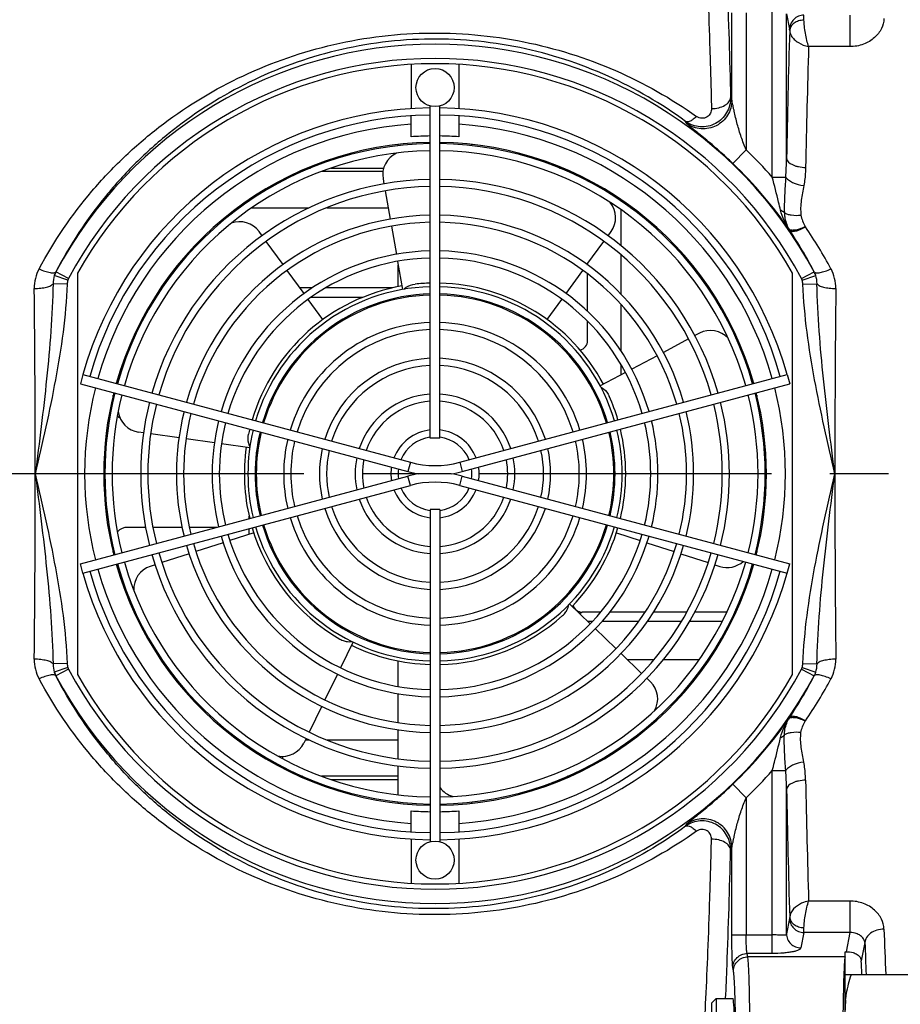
# Model space of a CAD drawing. Header units: millimetres. Extents: x 0 to 1189, y 0 to 841.
# Tile 52 of 68: x 623 to 697, y 676 to 759. Entities that reach past the tile are written whole.
import ezdxf

# ---------------------------------------------------------------- set-up
doc = ezdxf.new("R2010")
doc.units = ezdxf.units.MM
doc.header["$LTSCALE"] = 65.395
doc.linetypes.add('CENTER', pattern=[0.6, 0.375, -0.075, 0.075, -0.075])
doc.layers.get('0').update_dxf_attribs({"linetype": 'CONTINUOUS'})
doc.layers.add('3_ALL_AXES', color=7, linetype='CONTINUOUS')

msp = doc.modelspace()

# ---------------------------------------------------------------- linework, layer by layer
at = {"color": 9, "linetype": 'Continuous'}
for p, q in [((686.569, 745.323), (686.569, 760.666)), ((683.179, 751.765), (683.179, 759.091)), ((684.378, 759.091), (684.378, 747.611)), ((687.768, 746.897), (687.768, 759.018)), ((687.768, 759.018), (688.025, 757.721)), ((693.077, 758.902), (693.077, 756.265)), ((693.077, 756.265), (689.622, 756.265)), ((684.378, 747.611), (683.271, 746.458)), ((686.569, 745.323), (687.702, 745.323)), ((688.033, 740.858), (688.025, 740.855)), ((627.471, 736.688), (626.33, 737.056)), ((626.468, 737.383), (626.461, 737.385)), ((627.526, 736.819), (626.468, 737.383)), ((689.021, 736.819), (690.079, 737.383)), ((689.076, 736.688), (690.218, 737.056)), ((690.079, 737.383), (690.086, 737.385)), ((627.409, 736.335), (626.225, 736.38)), ((689.139, 736.335), (690.322, 736.38)), ((634.867, 735.233), (634.748, 735.233)), ((652.206, 735.233), (647.869, 735.233)), ((631.321, 726.784), (631.321, 727.24)), ((685.226, 727.24), (685.226, 726.784)), ((656.203, 721.401), (655.996, 720.629)), ((660.344, 721.401), (660.551, 720.629)), ((656.203, 719.464), (655.996, 720.236)), ((660.344, 719.464), (660.551, 720.236)), ((631.321, 713.625), (631.321, 714.081)), ((685.226, 714.081), (685.226, 713.625)), ((671.446, 708.033), (671.114, 708.033)), ((675.334, 708.033), (672.259, 708.033)), ((678.929, 708.033), (676.079, 708.033)), ((682.363, 708.033), (679.625, 708.033)), ((683.15, 708.033), (683.038, 708.033)), ((627.409, 704.53), (626.225, 704.485)), ((689.139, 704.53), (690.322, 704.485)), ((627.471, 704.177), (626.33, 703.809)), ((627.526, 704.046), (626.468, 703.482)), ((689.021, 704.046), (690.079, 703.482)), ((689.076, 704.177), (690.218, 703.809)), ((626.468, 703.482), (626.461, 703.481)), ((690.079, 703.482), (690.086, 703.481)), ((688.025, 700.01), (688.033, 700.008)), ((686.569, 695.542), (687.702, 695.542)), ((686.569, 680.199), (686.569, 695.542)), ((684.378, 693.254), (683.271, 694.407)), ((687.768, 681.847), (687.768, 693.968)), ((684.378, 693.254), (684.378, 681.774)), ((683.179, 681.774), (683.179, 689.1)), ((693.077, 684.6), (689.622, 684.6)), ((693.077, 684.6), (693.077, 681.963)), ((688.025, 683.145), (687.768, 681.847)), ((683.179, 681.774), (686.569, 681.774)), ((689.224, 681.963), (688.967, 680.665)), ((693.077, 681.963), (689.224, 681.963)), ((693.077, 681.963), (692.758, 680.351)), ((694.343, 681.115), (694.038, 679.574)), ((686.569, 680.199), (684.459, 680.199)), ((684.515, 679.917), (684.459, 680.199)), ((692.674, 679.917), (684.515, 679.917)), ((683.316, 678.735), (683.26, 679.017))]:
    msp.add_line(p, q, dxfattribs=at)
at = {"color": 7, "linetype": 'Continuous'}
for p, q in [((656.274, 754.774), (656.274, 751.06)), ((660.274, 754.774), (660.274, 751.06)), ((656.274, 748.704), (656.274, 750.458)), ((660.274, 750.458), (660.274, 748.704)), ((655.188, 747.956), (655.188, 748.058)), ((661.359, 747.956), (661.359, 748.058)), ((647.15, 745.797), (646.898, 745.797)), ((647.546, 746.078), (647.828, 746.078)), ((653.902, 745.797), (648.758, 745.797)), ((649.522, 746.078), (653.963, 746.078)), ((668.719, 746.078), (669.001, 746.078)), ((669.649, 745.797), (669.397, 745.797)), ((653.911, 745.171), (653.985, 744.754)), ((671.074, 744.992), (671.074, 745.108)), ((654.089, 744.163), (654.506, 741.799)), ((673.874, 743.443), (673.874, 743.311)), ((641.701, 742.749), (641.87, 742.749)), ((642.907, 742.749), (647.696, 742.749)), ((649.184, 742.749), (654.339, 742.749)), ((673.874, 742.581), (673.874, 739.575)), ((674.677, 742.749), (674.846, 742.749)), ((654.61, 741.208), (655.027, 738.842)), ((643.759, 740.41), (643.508, 740.755)), ((672.788, 740.41), (673.039, 740.755)), ((645.524, 737.981), (644.112, 739.925)), ((671.023, 737.981), (672.436, 739.925)), ((673.874, 738.79), (673.874, 735.505)), ((655.132, 738.249), (655.549, 735.885)), ((655.188, 736.127), (655.188, 737.933)), ((671.074, 737.943), (671.074, 738.05)), ((628.274, 737.266), (628.274, 703.599)), ((647.282, 735.561), (645.877, 737.495)), ((669.265, 735.561), (670.67, 737.495)), ((671.074, 734.065), (671.074, 737.199)), ((688.274, 703.599), (688.274, 737.266)), ((635.395, 736.033), (635.267, 736.033)), ((647.976, 736.033), (646.94, 736.033)), ((654.736, 736.033), (649.103, 736.033)), ((648.869, 733.377), (647.64, 735.068)), ((667.678, 733.377), (668.907, 735.068)), ((673.874, 734.63), (673.874, 730.731)), ((633.715, 733.233), (633.604, 733.233)), ((671.074, 731.611), (671.074, 733.23)), ((679.546, 731.743), (677.431, 730.619)), ((680.454, 732.226), (680.075, 732.025)), ((676.901, 730.337), (674.779, 729.209)), ((673.874, 729.603), (673.874, 728.727)), ((628.723, 728.765), (628.516, 727.992)), ((628.723, 728.765), (656.203, 721.401)), ((660.344, 721.401), (687.824, 728.765)), ((674.246, 728.925), (672.132, 727.801)), ((687.824, 728.765), (688.031, 727.992)), ((628.516, 727.992), (655.996, 720.629)), ((660.551, 720.629), (688.031, 727.992)), ((631.274, 726.586), (631.274, 727.03)), ((631.322, 726.787), (631.322, 727.24)), ((685.225, 727.24), (685.225, 726.787)), ((685.274, 727.03), (685.274, 726.586)), ((633.824, 723.869), (633.398, 723.929)), ((636.793, 723.451), (634.418, 723.785)), ((639.762, 723.034), (637.387, 723.368)), ((642.728, 722.617), (640.354, 722.951)), ((628.516, 712.873), (655.996, 720.236)), ((659.62, 720.433), (656.927, 720.433)), ((660.551, 720.236), (688.031, 712.873)), ((628.723, 712.1), (656.203, 719.464)), ((660.344, 719.464), (687.824, 712.1)), ((642.674, 716.667), (642.674, 716.882)), ((633.992, 715.944), (632.482, 715.944)), ((637.053, 715.944), (634.604, 715.944)), ((639.975, 715.944), (637.666, 715.944)), ((643.057, 715.488), (641.065, 714.841)), ((642.674, 715.364), (642.674, 715.838)), ((673.491, 715.488), (675.482, 714.841)), ((640.489, 714.654), (638.212, 713.914)), ((676.058, 714.654), (678.335, 713.914)), ((631.274, 713.835), (631.274, 714.279)), ((631.322, 713.625), (631.322, 714.078)), ((637.642, 713.729), (635.362, 712.988)), ((678.905, 713.729), (681.185, 712.988)), ((685.225, 714.078), (685.225, 713.625)), ((685.274, 714.279), (685.274, 713.835)), ((628.723, 712.1), (628.516, 712.873)), ((634.791, 712.803), (634.383, 712.67)), ((681.756, 712.803), (682.165, 712.67)), ((687.824, 712.1), (688.031, 712.873)), ((669.562, 709.531), (671.288, 707.865)), ((672.156, 708.833), (670.615, 708.833)), ((675.888, 708.833), (672.93, 708.833)), ((679.396, 708.833), (676.602, 708.833)), ((682.759, 708.833), (680.071, 708.833)), ((683.53, 708.833), (683.42, 708.833)), ((671.721, 707.447), (673.446, 705.781)), ((651.395, 706.329), (650.34, 704.167)), ((673.877, 705.364), (675.604, 703.697)), ((655.188, 702.607), (655.188, 704.734)), ((676.631, 704.833), (674.428, 704.833)), ((680.423, 704.833), (677.416, 704.833)), ((681.281, 704.833), (681.152, 704.833)), ((650.079, 703.631), (649.028, 701.477)), ((676.035, 703.28), (676.344, 702.982)), ((655.188, 699.569), (655.188, 701.998)), ((648.765, 700.938), (647.71, 698.774)), ((655.188, 696.539), (655.188, 698.962)), ((641.701, 698.116), (641.87, 698.116)), ((647.447, 698.235), (647.261, 697.854)), ((647.389, 698.116), (647.696, 698.116)), ((649.184, 698.116), (655.188, 698.116)), ((674.677, 698.116), (674.846, 698.116)), ((642.674, 697.422), (642.674, 697.554)), ((645.474, 696.733), (645.474, 696.549)), ((645.474, 695.874), (645.474, 695.757)), ((655.188, 693.513), (655.188, 695.933)), ((647.15, 695.068), (646.898, 695.068)), ((647.546, 694.787), (647.828, 694.787)), ((655.188, 695.068), (648.758, 695.068)), ((649.522, 694.787), (655.188, 694.787)), ((668.719, 694.787), (669.001, 694.787)), ((669.649, 695.068), (669.397, 695.068)), ((655.188, 692.807), (655.188, 692.909)), ((656.274, 690.407), (656.274, 692.162)), ((660.274, 692.162), (660.274, 690.407)), ((661.359, 692.807), (661.359, 692.909)), ((656.274, 689.806), (656.274, 686.091)), ((660.274, 689.806), (660.274, 686.091)), ((692.674, 680.351), (692.758, 680.351)), ((692.674, 664.549), (692.674, 680.351)), ((692.674, 678.433), (702.674, 678.433)), ((681.874, 676.433), (681.474, 676.033)), ((681.874, 676.433), (683.276, 676.433)), ((681.874, 676.433), (681.874, 668.433)), ((681.474, 676.033), (681.474, 668.833))]:
    msp.add_line(p, q, dxfattribs=at)
at = {"color": 9, "linetype": 'Continuous'}
for centre, radius, start, end in [((1516.092, 731.857), 828.461, 178.218089, 178.959758), ((658.274, 720.433), 36.04, 28.05495, 151.94505), ((1477.913, 731.352), 788.684, 178.189861, 178.925968), ((658.274, 720.433), 34.841, 28.05495, 151.94505), ((605.857, 712.104), 86.901, 27.1548, 27.31137), ((604.292, 713.787), 83.286, 25.63365, 25.76599), ((658.274, 720.433), 29.4, 93.90068, 164.22005), ((658.274, 720.433), 29.4, 15.77994, 86.09932), ((658.274, 720.433), 37.685, 41.33706, 46.15449), ((663.949, 747.1), 23.82, 355.72127, 359.51182), ((658.274, 720.433), 36.086, 34.46718, 46.15449), ((689.682, 741.983), 1.996, 209.3599, 214.3058), ((689.703, 741.875), 1.964, 206.32319, 211.29388), ((657.574, 720.512), 36.629, 27.42728, 33.74077), ((689.666, 741.365), 0.381, 209.49017, 214.55064), ((658.932, 720.202), 36.934, 28.15081, 34.55101), ((628.059, 736.016), 3.413, 151.83694, 180.62408), ((688.489, 736.016), 3.413, 359.37591, 28.16306), ((628.527, 736.369), 2.303, 162.63922, 179.73259), ((628.227, 736.486), 1.982, 153.02875, 163.2725), ((628.237, 736.441), 2.004, 151.9655, 162.12538), ((628.233, 736.442), 0.801, 151.95496, 162.12219), ((688.314, 736.442), 0.801, 17.8778, 28.04504), ((688.31, 736.441), 2.004, 17.87462, 28.0345), ((688.32, 736.486), 1.982, 16.72748, 26.97126), ((688.02, 736.369), 2.303, 0.26746, 17.36072), ((-804.517, 720.648), 1429.245, 359.991196, 0.614611), ((628.728, 736.284), 1.321, 162.17464, 177.79029), ((687.819, 736.284), 1.321, 2.20973, 17.82534), ((2121.027, 720.648), 1429.208, 179.385385, 180.008488), ((658.274, 720.433), 15, 91.52766, 163.47091), ((658.274, 720.433), 15, 16.52958, 88.47244), ((658.274, 720.433), 29.4, 165.78052, 194.21948), ((658.274, 720.433), 29.4, 345.78052, 14.21948), ((658.274, 720.433), 15, 166.52871, 193.47255), ((658.274, 720.433), 15, 346.52782, 13.47021), ((-804.479, 720.217), 1429.208, 359.385385, 0.008488), ((2121.064, 720.217), 1429.246, 179.991196, 180.614611), ((658.274, 720.433), 15, 196.52753, 268.47187), ((658.274, 720.433), 15, 271.52805, 343.4723), ((658.274, 720.433), 29.4, 195.77994, 266.09932), ((658.274, 720.433), 29.4, 273.90068, 344.22005), ((628.059, 704.849), 3.413, 179.37591, 208.16306), ((628.527, 704.496), 2.303, 180.26746, 197.36072), ((628.728, 704.581), 1.321, 182.20973, 197.82534), ((687.819, 704.581), 1.321, 342.17464, 357.79029), ((688.02, 704.496), 2.303, 342.63922, 359.73259), ((688.489, 704.849), 3.413, 331.83694, 0.62408), ((628.237, 704.424), 2.004, 197.87462, 208.0345), ((628.227, 704.379), 1.982, 196.72748, 206.97126), ((628.233, 704.423), 0.801, 197.8778, 208.04504), ((658.274, 720.433), 34.841, 208.05495, 331.94505), ((688.314, 704.423), 0.801, 331.95496, 342.12219), ((688.31, 704.424), 2.004, 331.9655, 342.12538), ((688.32, 704.379), 1.982, 333.02875, 343.2725), ((658.274, 720.433), 36.04, 208.05495, 331.94505), ((657.574, 720.353), 36.629, 326.25923, 332.57272), ((658.932, 720.663), 36.934, 325.44899, 331.84919), ((658.274, 720.433), 36.086, 313.84551, 325.53282), ((689.704, 698.99), 1.965, 148.7083, 153.67471), ((689.682, 698.882), 1.996, 145.69426, 150.63997), ((689.666, 699.5), 0.381, 145.44969, 150.50989), ((658.274, 720.433), 37.685, 313.84551, 318.66294), ((663.949, 693.765), 23.82, 0.48818, 4.27873), ((1477.907, 709.513), 788.678, 181.07403, 181.810142), ((1516.084, 709.008), 828.452, 181.040239, 181.781915), ((604.293, 727.078), 83.285, 334.23401, 334.36634), ((605.861, 728.759), 86.896, 332.68863, 332.84521), ((1131.9, 697.764), 436.234, 182.03854, 182.54052), ((1189.31, 698.328), 495.267, 181.99171, 182.30273)]:
    msp.add_arc(centre, radius, start, end, dxfattribs=at)
at = {"color": 7, "linetype": 'Continuous'}
for centre, radius, start, end in [((658.274, 720.433), 34.4, 29.29722, 150.70278), ((658.274, 720.433), 30.7, 90.74678, 164.25349), ((658.274, 720.433), 30.7, 15.74651, 89.25322), ((658.274, 720.433), 30.1, 90.76167, 164.23842), ((658.274, 720.433), 30.1, 15.76158, 89.23833), ((658.274, 720.433), 28.342, 90.80869, 94.04658), ((658.274, 720.433), 28.342, 85.95342, 89.19131), ((658.274, 720.433), 27.8, 90.83051, 164.17537), ((658.274, 720.433), 27.8, 15.82462, 89.16949), ((655.881, 745.519), 2, 114.75238, 190), ((671.421, 741.931), 2, 324, 38.95286), ((641.89, 739.58), 2, 36, 110.96835), ((658.274, 720.433), 16, 100.00012, 163.56687), ((658.274, 720.433), 16, 91.43304, 96), ((658.274, 720.433), 16, 28.00012, 88.56686), ((681.393, 730.46), 2, 42.2514, 118), ((670.274, 731.611), 0.8, 281.29238, 360), ((658.274, 720.433), 27.8, 165.82472, 194.17528), ((658.274, 720.433), 16, 16.433, 24), ((658.274, 720.433), 27.8, 345.82472, 14.17528), ((633.676, 725.909), 2, 187.04578, 262), ((658.274, 720.433), 16, 166.43308, 168), ((658.274, 720.433), 16, 346.43262, 13.56686), ((658.274, 720.433), 16, 172.00012, 193.56727), ((658.274, 729.129), 8, 255, 285), ((658.274, 729.129), 8.8, 255, 261.19618), ((658.274, 711.736), 8.8, 98.80382, 105), ((658.274, 729.129), 8.8, 278.80382, 285), ((658.274, 711.736), 8.8, 75, 81.19618), ((658.274, 711.736), 8, 75, 105), ((658.274, 720.433), 16, 196.43287, 240), ((658.274, 720.433), 16, 316.00012, 343.56737), ((658.274, 720.433), 27.8, 195.82462, 269.16949), ((658.274, 720.433), 27.8, 270.83051, 344.17537), ((682.783, 714.572), 2, 252, 312.22823), ((658.274, 720.433), 30.7, 195.74651, 269.25322), ((658.274, 720.433), 30.1, 195.76158, 269.23833), ((635.001, 710.768), 2, 108, 183.29938), ((658.274, 720.433), 30.1, 270.76167, 344.23842), ((658.274, 720.433), 30.7, 270.74678, 344.25349), ((670.615, 709.633), 0.8, 197.08788, 270), ((658.274, 720.433), 16, 271.43276, 312), ((658.274, 720.433), 16, 244.00012, 268.56732), ((658.274, 720.433), 34.4, 209.29722, 330.70278), ((674.954, 701.544), 2, 330.72978, 46), ((645.464, 698.731), 2, 259.02834, 334), ((660.274, 695.312), 2, 216.79613, 255.75096), ((658.274, 720.433), 28.342, 265.95342, 269.19131), ((658.274, 720.433), 28.342, 270.80869, 274.04658), ((700.632, 675.428), 7.958, 173.64999, 179.96568)]:
    msp.add_arc(centre, radius, start, end, dxfattribs=at)
for centre, major_axis, ratio, start_param, end_param in [((632.474, 726.14), (-0.237, 1.196), 0.984226, -4.130921, -3.890314), ((632.474, 714.725), (0.237, 1.196), 0.984226, 0.192508, 0.989328), ((693.912, 672.433), (0, 8), 0.034921, -0.722436, -0.467452)]:
    msp.add_ellipse(centre, major_axis=major_axis, ratio=ratio, start_param=start_param, end_param=end_param, dxfattribs=at)
at = {"color": 2, "linetype": 'Continuous'}
msp.add_ellipse((683.276, 672.433), major_axis=(0, 4), ratio=0.034921, start_param=-3.141593, end_param=0, dxfattribs=at)
at = {"color": 9, "linetype": 'Continuous'}
for points, knots in [([(679.94, 774.4), (679.963, 774.377), (680.006, 774.311), (680.09, 774.118), (680.184, 773.758), (680.292, 773.192), (680.398, 772.447), (680.504, 771.526), (680.609, 770.432), (680.711, 769.168), (680.852, 767.157), (681.014, 764.255), (681.187, 760.335), (681.343, 755.873), (681.43, 752.724), (681.471, 751.069)], [0, 0, 0, 0, 0.004104, 0.009902, 0.026976, 0.051563, 0.083686, 0.123283, 0.170242, 0.224421, 0.285643, 0.428393, 0.596595, 0.787991, 1, 1, 1, 1]), ([(682.659, 764.434), (682.7, 763.514), (682.872, 759.362), (682.993, 755.209), (683.071, 751.977)], [0, 0, 0, 0, 0.221755, 1, 1, 1, 1]), ([(689.224, 758.902), (689.069, 758.901), (688.755, 758.839), (688.358, 758.576), (688.09, 758.185), (688.026, 757.874), (688.025, 757.721)], [0, 0, 0, 0, 0.251483, 0.502386, 0.751895, 1, 1, 1, 1]), ([(689.231, 758.492), (689.079, 758.489), (688.781, 758.443), (688.393, 758.257), (688.114, 757.975), (688.036, 757.733), (688.032, 757.618)], [0, 0, 0, 0, 0.283394, 0.549494, 0.787039, 1, 1, 1, 1]), ([(689.231, 758.492), (689.231, 758.54), (689.229, 758.677), (689.229, 758.814), (689.224, 758.902)], [0, 0, 0, 0, 0.356425, 1, 1, 1, 1]), ([(689.622, 756.265), (689.565, 756.436), (689.465, 756.808), (689.346, 757.383), (689.262, 757.953), (689.233, 758.323), (689.231, 758.492)], [0, 0, 0, 0, 0.238325, 0.509622, 0.776731, 1, 1, 1, 1]), ([(695.942, 758.619), (695.931, 758.331), (695.772, 757.725), (695.16, 756.95), (694.222, 756.399), (693.467, 756.265), (693.077, 756.265)], [0, 0, 0, 0, 0.212661, 0.447365, 0.712058, 1, 1, 1, 1]), ([(625.05, 737.627), (626.29, 739.944), (628.524, 743.22), (632.114, 747.019), (636.058, 750.41), (641.681, 753.894), (647.981, 756.159), (653.323, 757.16), (658.833, 757.582), (665.701, 756.976), (673.445, 754.547), (678.097, 751.919), (680.225, 750.406)], [0, 0, 0, 0, 0.123351, 0.18427, 0.244998, 0.367096, 0.492404, 0.556709, 0.621736, 0.75134, 0.877458, 1, 1, 1, 1]), ([(688.032, 757.618), (688.032, 757.63), (688.03, 757.664), (688.029, 757.699), (688.025, 757.721)], [0, 0, 0, 0, 0.355899, 1, 1, 1, 1]), ([(688.032, 757.618), (688.038, 757.467), (688.138, 757.187), (688.413, 756.854), (688.882, 756.493), (689.319, 756.325), (689.622, 756.265)], [0, 0, 0, 0, 0.204514, 0.383626, 0.581514, 1, 1, 1, 1]), ([(679.298, 749.991), (677.272, 751.476), (672.824, 754.072), (665.366, 756.488), (658.717, 757.081), (653.382, 756.64), (648.233, 755.62), (642.196, 753.342), (636.85, 749.883), (633.121, 746.548), (629.731, 742.825), (627.629, 739.635), (626.461, 737.385)], [0, 0, 0, 0, 0.122228, 0.248431, 0.378623, 0.443946, 0.508415, 0.633595, 0.755298, 0.815849, 0.876649, 1, 1, 1, 1]), ([(683.071, 751.977), (683.073, 751.546), (682.846, 750.665), (682.025, 749.871), (681.197, 749.565), (680.528, 749.516), (679.873, 749.654), (679.477, 749.862), (679.298, 749.991)], [0, 0, 0, 0, 0.246581, 0.494673, 0.620748, 0.747196, 0.873718, 1, 1, 1, 1]), ([(683.179, 751.765), (683.179, 751.547), (683.117, 751.109), (682.765, 750.305), (681.93, 749.525), (680.809, 749.301), (679.951, 749.485), (679.559, 749.691), (679.381, 749.817)], [0, 0, 0, 0, 0.125454, 0.251008, 0.5, 0.748992, 0.874546, 1, 1, 1, 1]), ([(681.471, 751.069), (681.674, 751.072), (682.059, 751.119), (682.503, 751.281), (682.784, 751.469), (682.979, 751.663), (683.064, 751.854), (683.071, 751.977)], [0, 0, 0, 0, 0.306083, 0.583852, 0.705714, 0.814711, 1, 1, 1, 1]), ([(684.378, 747.611), (684.222, 747.961), (683.953, 748.676), (683.682, 749.587), (683.496, 750.315), (683.392, 750.766), (683.317, 751.121), (683.262, 751.372), (683.219, 751.587), (683.187, 751.715), (683.179, 751.765)], [0, 0, 0, 0, 0.265455, 0.528199, 0.657967, 0.785839, 0.848468, 0.90903, 0.964326, 1, 1, 1, 1]), ([(681.471, 751.069), (681.475, 750.938), (681.415, 750.659), (681.116, 750.327), (680.656, 750.207), (680.349, 750.317), (680.225, 750.406)], [0, 0, 0, 0, 0.227126, 0.470418, 0.736098, 1, 1, 1, 1]), ([(680.225, 750.406), (680.137, 750.322), (679.964, 750.178), (679.677, 749.996), (679.41, 749.925), (679.298, 749.991)], [0, 0, 0, 0, 0.344686, 0.630351, 1, 1, 1, 1]), ([(683.271, 746.458), (683.08, 746.641), (682.696, 747.003), (682.112, 747.531), (681.528, 748.041), (680.954, 748.524), (680.488, 748.905), (680.138, 749.186), (679.904, 749.373), (679.703, 749.534), (679.546, 749.663), (679.447, 749.747), (679.399, 749.794), (679.385, 749.81), (679.381, 749.817)], [0, 0, 0, 0, 0.154293, 0.307875, 0.459399, 0.606615, 0.745671, 0.810017, 0.868997, 0.920072, 0.960395, 0.987399, 0.995518, 1, 1, 1, 1]), ([(687.768, 746.897), (687.783, 746.658), (688.116, 746.41), (688.498, 746.265), (688.87, 746.168), (689.166, 746.139), (689.367, 746.136)], [0, 0, 0, 0, 0.385814, 0.524451, 0.675708, 1, 1, 1, 1]), ([(689.367, 746.136), (689.365, 746.008), (689.344, 745.496), (689.282, 744.986), (689.214, 744.607)], [0, 0, 0, 0, 0.248265, 1, 1, 1, 1]), ([(687.261, 742.559), (687.209, 742.781), (686.986, 743.704), (686.751, 744.624), (686.569, 745.323)], [0, 0, 0, 0, 0.23973, 1, 1, 1, 1]), ([(687.702, 745.323), (687.667, 744.809), (687.591, 743.815), (687.57, 742.817), (687.582, 742.334)], [0, 0, 0, 0, 0.516092, 1, 1, 1, 1]), ([(687.702, 745.323), (687.759, 745.232), (687.938, 745.057), (688.435, 744.774), (688.891, 744.651), (689.214, 744.607)], [0, 0, 0, 0, 0.188453, 0.427808, 1, 1, 1, 1]), ([(689.214, 744.607), (689.141, 744.199), (689.015, 743.588), (688.938, 742.758), (688.954, 742.339), (688.978, 742.131)], [0, 0, 0, 0, 0.49771, 0.748228, 1, 1, 1, 1]), ([(687.261, 742.559), (687.293, 742.544), (687.409, 742.484), (687.517, 742.404), (687.582, 742.334)], [0, 0, 0, 0, 0.269615, 1, 1, 1, 1]), ([(688.025, 740.855), (687.854, 741.114), (687.547, 741.661), (687.332, 742.253), (687.261, 742.559)], [0, 0, 0, 0, 0.497069, 1, 1, 1, 1]), ([(687.582, 742.334), (687.659, 742.284), (687.852, 742.203), (688.319, 742.105), (688.709, 742.105), (688.978, 742.131)], [0, 0, 0, 0, 0.193361, 0.432186, 1, 1, 1, 1]), ([(687.582, 742.334), (687.583, 742.216), (687.621, 741.754), (687.781, 741.308), (687.942, 741.004)], [0, 0, 0, 0, 0.255046, 1, 1, 1, 1]), ([(688.978, 742.131), (688.998, 741.963), (689.099, 741.632), (689.249, 741.327), (689.334, 741.177)], [0, 0, 0, 0, 0.496304, 1, 1, 1, 1]), ([(687.942, 741.004), (687.983, 740.946), (688.104, 740.894), (688.279, 740.88), (688.53, 740.898), (688.89, 740.989), (689.181, 741.106), (689.334, 741.177)], [0, 0, 0, 0, 0.143664, 0.242541, 0.361618, 0.654408, 1, 1, 1, 1]), ([(688.033, 740.858), (688.076, 740.807), (688.196, 740.769), (688.362, 740.773), (688.6, 740.813), (688.939, 740.932), (689.209, 741.067), (689.352, 741.149)], [0, 0, 0, 0, 0.140637, 0.238671, 0.35737, 0.650983, 1, 1, 1, 1]), ([(625.05, 737.627), (625.209, 737.553), (625.509, 737.43), (625.878, 737.325), (626.134, 737.293), (626.301, 737.294), (626.425, 737.332), (626.461, 737.385)], [0, 0, 0, 0, 0.354419, 0.653732, 0.773504, 0.87044, 1, 1, 1, 1]), ([(690.086, 737.385), (690.122, 737.332), (690.246, 737.294), (690.413, 737.293), (690.669, 737.325), (691.038, 737.43), (691.338, 737.553), (691.497, 737.627)], [0, 0, 0, 0, 0.12956, 0.226496, 0.346268, 0.645581, 1, 1, 1, 1]), ([(624.646, 735.979), (624.83, 735.981), (625.178, 736.001), (625.646, 736.079), (625.97, 736.182), (626.149, 736.29), (626.207, 736.349), (626.225, 736.38)], [0, 0, 0, 0, 0.331318, 0.626074, 0.853553, 0.936637, 1, 1, 1, 1]), ([(626.225, 736.38), (626.201, 735.049), (626.062, 732.386), (625.574, 727.066), (625.07, 723.087), (624.728, 720.432)], [0, 0, 0, 0, 0.249162, 0.499026, 1, 1, 1, 1]), ([(627.409, 736.335), (627.357, 734.99), (627.104, 732.307), (626.232, 726.993), (625.333, 723.055), (624.728, 720.432)], [0, 0, 0, 0, 0.249976, 0.499984, 1, 1, 1, 1]), ([(691.819, 720.433), (691.215, 723.055), (690.316, 726.994), (689.443, 732.307), (689.19, 734.99), (689.139, 736.335)], [0, 0, 0, 0, 0.500035, 0.750043, 1, 1, 1, 1]), ([(690.322, 736.38), (690.34, 736.349), (690.398, 736.29), (690.577, 736.182), (690.901, 736.079), (691.369, 736.001), (691.717, 735.981), (691.901, 735.979)], [0, 0, 0, 0, 0.063363, 0.146447, 0.373926, 0.668682, 1, 1, 1, 1]), ([(691.819, 720.433), (691.477, 723.087), (690.973, 727.066), (690.486, 732.386), (690.347, 735.049), (690.322, 736.38)], [0, 0, 0, 0, 0.500976, 0.750841, 1, 1, 1, 1]), ([(624.728, 720.432), (625.333, 717.81), (626.232, 713.872), (627.104, 708.558), (627.357, 705.875), (627.409, 704.53)], [0, 0, 0, 0, 0.500035, 0.750043, 1, 1, 1, 1]), ([(624.729, 720.432), (625.07, 717.778), (625.574, 713.799), (626.062, 708.479), (626.201, 705.816), (626.225, 704.485)], [0, 0, 0, 0, 0.500976, 0.750841, 1, 1, 1, 1]), ([(689.139, 704.53), (689.19, 705.875), (689.443, 708.559), (690.316, 713.872), (691.215, 717.81), (691.819, 720.433)], [0, 0, 0, 0, 0.249976, 0.499984, 1, 1, 1, 1]), ([(690.322, 704.485), (690.347, 705.816), (690.486, 708.479), (690.973, 713.799), (691.477, 717.779), (691.819, 720.433)], [0, 0, 0, 0, 0.249162, 0.499026, 1, 1, 1, 1]), ([(670.407, 708.716), (670.434, 708.731), (670.484, 708.758), (670.538, 708.789), (670.58, 708.812), (670.591, 708.82), (670.622, 708.833), (670.615, 708.833)], [0, 0, 0, 0, 0.383538, 0.70184, 0.82616, 0.920523, 1, 1, 1, 1]), ([(626.225, 704.485), (626.207, 704.516), (626.149, 704.576), (625.97, 704.683), (625.646, 704.786), (625.178, 704.864), (624.83, 704.884), (624.646, 704.886)], [0, 0, 0, 0, 0.063363, 0.146447, 0.373926, 0.668682, 1, 1, 1, 1]), ([(691.901, 704.886), (691.717, 704.884), (691.369, 704.864), (690.901, 704.786), (690.577, 704.683), (690.398, 704.576), (690.34, 704.516), (690.322, 704.485)], [0, 0, 0, 0, 0.331318, 0.626074, 0.853553, 0.936637, 1, 1, 1, 1]), ([(626.461, 703.481), (626.425, 703.533), (626.301, 703.571), (626.134, 703.572), (625.878, 703.54), (625.509, 703.435), (625.209, 703.312), (625.05, 703.238)], [0, 0, 0, 0, 0.12956, 0.226496, 0.346268, 0.645581, 1, 1, 1, 1]), ([(680.225, 690.46), (678.097, 688.946), (673.445, 686.318), (665.701, 683.889), (658.833, 683.284), (653.323, 683.705), (647.981, 684.706), (641.681, 686.971), (636.058, 690.455), (632.114, 693.846), (628.524, 697.645), (626.29, 700.921), (625.05, 703.238)], [0, 0, 0, 0, 0.122542, 0.24866, 0.378264, 0.443291, 0.507596, 0.632904, 0.755002, 0.81573, 0.876649, 1, 1, 1, 1]), ([(679.298, 690.874), (677.272, 689.389), (672.824, 686.794), (665.366, 684.377), (658.717, 683.784), (653.382, 684.225), (648.233, 685.245), (642.196, 687.524), (636.85, 690.982), (633.121, 694.317), (629.731, 698.04), (627.629, 701.23), (626.461, 703.481)], [0, 0, 0, 0, 0.122228, 0.248431, 0.378623, 0.443946, 0.508415, 0.633595, 0.755298, 0.815849, 0.876649, 1, 1, 1, 1]), ([(691.497, 703.238), (691.338, 703.312), (691.038, 703.435), (690.669, 703.54), (690.413, 703.572), (690.246, 703.571), (690.122, 703.533), (690.086, 703.481)], [0, 0, 0, 0, 0.354419, 0.653732, 0.773504, 0.87044, 1, 1, 1, 1]), ([(687.261, 698.306), (687.332, 698.612), (687.547, 699.204), (687.854, 699.751), (688.025, 700.01)], [0, 0, 0, 0, 0.502912, 1, 1, 1, 1]), ([(687.582, 698.531), (687.583, 698.649), (687.621, 699.111), (687.781, 699.557), (687.942, 699.861)], [0, 0, 0, 0, 0.255061, 1, 1, 1, 1]), ([(689.334, 699.688), (689.181, 699.76), (688.89, 699.876), (688.53, 699.967), (688.279, 699.985), (688.104, 699.972), (687.983, 699.919), (687.942, 699.861)], [0, 0, 0, 0, 0.345595, 0.638387, 0.757463, 0.85634, 1, 1, 1, 1]), ([(689.352, 699.716), (689.209, 699.798), (688.939, 699.934), (688.6, 700.053), (688.362, 700.092), (688.196, 700.096), (688.076, 700.058), (688.033, 700.008)], [0, 0, 0, 0, 0.349017, 0.64263, 0.761329, 0.859363, 1, 1, 1, 1]), ([(688.978, 698.735), (688.998, 698.903), (689.099, 699.233), (689.249, 699.539), (689.334, 699.688)], [0, 0, 0, 0, 0.49633, 1, 1, 1, 1]), ([(688.978, 698.735), (688.709, 698.76), (688.319, 698.76), (687.852, 698.662), (687.659, 698.581), (687.582, 698.531)], [0, 0, 0, 0, 0.567814, 0.806639, 1, 1, 1, 1]), ([(689.214, 696.259), (689.141, 696.666), (689.015, 697.277), (688.938, 698.107), (688.954, 698.526), (688.978, 698.735)], [0, 0, 0, 0, 0.49771, 0.748228, 1, 1, 1, 1]), ([(686.569, 695.542), (686.63, 695.778), (686.868, 696.697), (687.099, 697.619), (687.261, 698.306)], [0, 0, 0, 0, 0.256416, 1, 1, 1, 1]), ([(687.261, 698.306), (687.293, 698.321), (687.409, 698.381), (687.517, 698.461), (687.582, 698.531)], [0, 0, 0, 0, 0.269615, 1, 1, 1, 1]), ([(687.702, 695.542), (687.667, 696.056), (687.591, 697.05), (687.57, 698.049), (687.582, 698.531)], [0, 0, 0, 0, 0.516092, 1, 1, 1, 1]), ([(689.214, 696.259), (688.891, 696.214), (688.435, 696.092), (687.938, 695.808), (687.759, 695.634), (687.702, 695.542)], [0, 0, 0, 0, 0.572192, 0.811547, 1, 1, 1, 1]), ([(689.367, 694.73), (689.365, 694.857), (689.344, 695.369), (689.282, 695.879), (689.214, 696.259)], [0, 0, 0, 0, 0.248265, 1, 1, 1, 1]), ([(689.367, 694.73), (689.166, 694.727), (688.87, 694.697), (688.498, 694.6), (688.116, 694.455), (687.783, 694.207), (687.768, 693.968)], [0, 0, 0, 0, 0.324292, 0.475549, 0.614186, 1, 1, 1, 1]), ([(679.381, 691.048), (679.385, 691.055), (679.399, 691.071), (679.447, 691.119), (679.546, 691.202), (679.703, 691.331), (679.904, 691.492), (680.138, 691.679), (680.488, 691.961), (680.954, 692.341), (681.528, 692.824), (682.112, 693.334), (682.696, 693.862), (683.08, 694.224), (683.271, 694.407)], [0, 0, 0, 0, 0.004482, 0.012601, 0.039605, 0.079928, 0.131004, 0.189984, 0.25433, 0.393386, 0.540602, 0.692126, 0.845707, 1, 1, 1, 1]), ([(683.179, 689.1), (683.187, 689.151), (683.219, 689.278), (683.262, 689.493), (683.317, 689.745), (683.392, 690.099), (683.496, 690.55), (683.682, 691.278), (683.953, 692.189), (684.222, 692.904), (684.378, 693.254)], [0, 0, 0, 0, 0.035676, 0.090972, 0.151533, 0.214161, 0.342033, 0.471802, 0.734545, 1, 1, 1, 1]), ([(683.071, 688.889), (683.073, 689.319), (682.846, 690.201), (682.025, 690.994), (681.197, 691.3), (680.528, 691.349), (679.873, 691.211), (679.477, 691.003), (679.298, 690.874)], [0, 0, 0, 0, 0.246581, 0.494672, 0.620748, 0.747195, 0.873717, 1, 1, 1, 1]), ([(683.179, 689.1), (683.179, 689.318), (683.117, 689.756), (682.765, 690.56), (681.93, 691.34), (680.809, 691.564), (679.951, 691.38), (679.559, 691.175), (679.381, 691.048)], [0, 0, 0, 0, 0.125454, 0.251008, 0.5, 0.748992, 0.874546, 1, 1, 1, 1]), ([(679.298, 690.874), (679.41, 690.94), (679.677, 690.869), (679.964, 690.687), (680.137, 690.543), (680.225, 690.46)], [0, 0, 0, 0, 0.369649, 0.655314, 1, 1, 1, 1]), ([(681.471, 689.796), (681.475, 689.928), (681.415, 690.206), (681.116, 690.538), (680.656, 690.658), (680.349, 690.548), (680.225, 690.46)], [0, 0, 0, 0, 0.227126, 0.470418, 0.736097, 1, 1, 1, 1]), ([(679.94, 666.465), (679.963, 666.488), (680.006, 666.554), (680.09, 666.747), (680.184, 667.107), (680.292, 667.673), (680.398, 668.418), (680.504, 669.339), (680.609, 670.433), (680.711, 671.697), (680.852, 673.708), (681.014, 676.611), (681.187, 680.53), (681.343, 684.992), (681.43, 688.141), (681.471, 689.796)], [0, 0, 0, 0, 0.004104, 0.009902, 0.026976, 0.051563, 0.083686, 0.123283, 0.170242, 0.224421, 0.285643, 0.428393, 0.596595, 0.787991, 1, 1, 1, 1]), ([(683.071, 688.889), (683.064, 689.011), (682.979, 689.202), (682.784, 689.396), (682.503, 689.585), (682.059, 689.746), (681.674, 689.793), (681.471, 689.796)], [0, 0, 0, 0, 0.185289, 0.294286, 0.416148, 0.693917, 1, 1, 1, 1]), ([(682.659, 676.431), (682.7, 677.352), (682.872, 681.503), (682.993, 685.656), (683.071, 688.889)], [0, 0, 0, 0, 0.221755, 1, 1, 1, 1]), ([(689.622, 684.6), (689.418, 684.56), (688.752, 684.353), (688.052, 683.757), (688.032, 683.247)], [0, 0, 0, 0, 0.289306, 1, 1, 1, 1]), ([(689.231, 682.373), (689.233, 682.542), (689.262, 682.912), (689.346, 683.482), (689.465, 684.057), (689.565, 684.429), (689.622, 684.6)], [0, 0, 0, 0, 0.22327, 0.490379, 0.761675, 1, 1, 1, 1]), ([(695.942, 682.247), (695.931, 682.534), (695.772, 683.14), (695.16, 683.915), (694.222, 684.466), (693.467, 684.6), (693.077, 684.6)], [0, 0, 0, 0, 0.212661, 0.447366, 0.712061, 1, 1, 1, 1]), ([(688.032, 683.247), (688.032, 683.235), (688.03, 683.201), (688.029, 683.166), (688.025, 683.145)], [0, 0, 0, 0, 0.355907, 1, 1, 1, 1]), ([(688.025, 683.145), (688.026, 682.991), (688.09, 682.681), (688.358, 682.289), (688.755, 682.027), (689.069, 681.964), (689.224, 681.963)], [0, 0, 0, 0, 0.248105, 0.497614, 0.748517, 1, 1, 1, 1]), ([(688.032, 683.247), (688.036, 683.133), (688.114, 682.89), (688.393, 682.608), (688.781, 682.422), (689.079, 682.376), (689.231, 682.373)], [0, 0, 0, 0, 0.212956, 0.4505, 0.716601, 1, 1, 1, 1]), ([(689.224, 681.963), (689.225, 681.982), (689.229, 682.119), (689.23, 682.255), (689.231, 682.373)], [0, 0, 0, 0, 0.138292, 1, 1, 1, 1]), ([(695.942, 682.247), (695.738, 682.243), (695.343, 682.183), (694.826, 681.944), (694.454, 681.581), (694.348, 681.264), (694.343, 681.115)], [0, 0, 0, 0, 0.286288, 0.553836, 0.790367, 1, 1, 1, 1]), ([(683.26, 679.017), (683.252, 679.059), (683.24, 679.17), (683.226, 679.374), (683.213, 679.651), (683.196, 680.14), (683.183, 680.855), (683.179, 681.455), (683.179, 681.774)], [0, 0, 0, 0, 0.046141, 0.121057, 0.222587, 0.347689, 0.652902, 1, 1, 1, 1]), ([(684.459, 680.199), (684.451, 680.222), (684.44, 680.286), (684.417, 680.468), (684.397, 680.787), (684.382, 681.249), (684.378, 681.592), (684.378, 681.774)], [0, 0, 0, 0, 0.046809, 0.121963, 0.348493, 0.65333, 1, 1, 1, 1]), ([(687.768, 681.847), (687.766, 681.825), (687.743, 681.775), (687.657, 681.743), (687.544, 681.727), (687.396, 681.724), (687.217, 681.731), (686.938, 681.752), (686.72, 681.774), (686.569, 681.774)], [0, 0, 0, 0, 0.05404, 0.118095, 0.209325, 0.329006, 0.473654, 0.637934, 1, 1, 1, 1]), ([(687.768, 681.847), (687.769, 681.694), (687.833, 681.383), (688.101, 680.992), (688.498, 680.729), (688.812, 680.666), (688.967, 680.665)], [0, 0, 0, 0, 0.248105, 0.497614, 0.748517, 1, 1, 1, 1]), ([(694.343, 681.115), (694.335, 681.204), (694.272, 681.398), (694.044, 681.666), (693.639, 681.901), (693.283, 681.964), (693.077, 681.963)], [0, 0, 0, 0, 0.16245, 0.360402, 0.626492, 1, 1, 1, 1]), ([(688.967, 680.665), (688.952, 680.587), (688.803, 680.485), (688.574, 680.406), (688.287, 680.336), (687.932, 680.28), (687.351, 680.217), (686.889, 680.199), (686.569, 680.199)], [0, 0, 0, 0, 0.095768, 0.183174, 0.300676, 0.446176, 0.615412, 1, 1, 1, 1]), ([(683.26, 679.017), (683.261, 679.17), (683.325, 679.481), (683.593, 679.872), (683.99, 680.135), (684.304, 680.198), (684.459, 680.199)], [0, 0, 0, 0, 0.248105, 0.497614, 0.748518, 1, 1, 1, 1]), ([(683.316, 678.735), (683.317, 678.889), (683.381, 679.199), (683.649, 679.591), (684.046, 679.853), (684.36, 679.916), (684.515, 679.917)], [0, 0, 0, 0, 0.248105, 0.497614, 0.748518, 1, 1, 1, 1]), ([(684.484, 664.837), (684.489, 664.843), (684.497, 664.862), (684.512, 664.92), (684.528, 665.033), (684.547, 665.214), (684.566, 665.456), (684.584, 665.756), (684.601, 666.112), (684.617, 666.521), (684.638, 667.163), (684.661, 668.068), (684.681, 669.256), (684.694, 670.55), (684.703, 672.362), (684.695, 674.556), (684.667, 676.631), (684.628, 678.062), (684.597, 678.875), (684.562, 679.472), (684.535, 679.796), (684.515, 679.917)], [0, 0, 0, 0, 0.001495, 0.003973, 0.011992, 0.024092, 0.040194, 0.060171, 0.08386, 0.111066, 0.141563, 0.211385, 0.290996, 0.377734, 0.468697, 0.651067, 0.813877, 0.881012, 0.935532, 0.975628, 1, 1, 1, 1]), ([(692.672, 679.917), (692.653, 679.803), (692.627, 679.501), (692.593, 678.945), (692.564, 678.19), (692.537, 677.259), (692.515, 676.181), (692.493, 674.547), (692.483, 672.409), (692.494, 670.271), (692.516, 668.641), (692.538, 667.568), (692.565, 666.644), (692.594, 665.895), (692.628, 665.347), (692.654, 665.05), (692.674, 664.939)], [0, 0, 0, 0, 0.023081, 0.06064, 0.111569, 0.174331, 0.247019, 0.327419, 0.501384, 0.675146, 0.755298, 0.82765, 0.889999, 0.940449, 0.977479, 1, 1, 1, 1]), ([(683.285, 666.036), (683.297, 666.049), (683.31, 666.102), (683.33, 666.2), (683.348, 666.354), (683.366, 666.557), (683.384, 666.81), (683.409, 667.239), (683.436, 667.879), (683.461, 668.757), (683.481, 669.757), (683.495, 670.847), (683.503, 672.373), (683.496, 674.221), (683.467, 675.968), (683.429, 677.173), (683.398, 677.858), (683.363, 678.361), (683.336, 678.634), (683.316, 678.735)], [0, 0, 0, 0, 0.004047, 0.012107, 0.02423, 0.040345, 0.060327, 0.084017, 0.14171, 0.211514, 0.291103, 0.377817, 0.468755, 0.651074, 0.813839, 0.88096, 0.935474, 0.975582, 1, 1, 1, 1])]:
    msp.add_open_spline(points, degree=3, knots=knots, dxfattribs=at)
at = {"color": 7, "linetype": 'Continuous'}
for points, knots in [([(655.654, 735.904), (655.716, 735.971), (655.988, 736.199), (656.341, 736.318), (656.601, 736.345)], [0, 0, 0, 0, 0.25823, 1, 1, 1, 1]), ([(672.19, 727.7), (672.271, 727.661), (672.567, 727.473), (672.785, 727.177), (672.89, 726.94)], [0, 0, 0, 0, 0.25799, 1, 1, 1, 1]), ([(642.746, 722.729), (642.703, 722.808), (642.572, 723.135), (642.569, 723.505), (642.623, 723.759)], [0, 0, 0, 0, 0.258088, 1, 1, 1, 1]), ([(669.255, 708.86), (669.285, 708.904), (669.395, 709.087), (669.467, 709.295), (669.487, 709.455)], [0, 0, 0, 0, 0.246533, 1, 1, 1, 1]), ([(650.661, 706.412), (650.711, 706.398), (650.919, 706.35), (651.138, 706.345), (651.296, 706.375)], [0, 0, 0, 0, 0.246548, 1, 1, 1, 1]), ([(692.758, 680.351), (692.957, 680.351), (693.289, 680.319), (693.7, 680.147), (693.958, 679.899), (694.03, 679.682), (694.038, 679.574)], [0, 0, 0, 0, 0.364051, 0.601795, 0.802083, 1, 1, 1, 1]), ([(692.722, 676.308), (692.742, 676.488), (692.846, 677.208), (693.037, 677.914), (693.209, 678.433)], [0, 0, 0, 0, 0.249111, 1, 1, 1, 1])]:
    msp.add_open_spline(points, degree=3, knots=knots, dxfattribs=at)
for points in [[(668.98, 708.542), (669.084, 708.636), (669.178, 708.743), (669.255, 708.86)], [(650.274, 706.576), (650.395, 706.506), (650.526, 706.45), (650.661, 706.412)]]:
    msp.add_open_spline(points, degree=3, dxfattribs=at)
at = {"layer": '3_ALL_AXES', "color": 7, "linetype": 'Continuous'}
for p, q in [((657.874, 723.433), (657.874, 751.284)), ((658.674, 723.433), (658.674, 751.284)), ((658.674, 723.433), (657.874, 723.433)), ((658.674, 717.433), (657.874, 717.433)), ((657.874, 717.433), (657.874, 689.581)), ((658.674, 717.433), (658.674, 689.581))]:
    msp.add_line(p, q, dxfattribs=at)
at = {"layer": '3_ALL_AXES', "color": 2, "linetype": 'CENTER'}
msp.add_line((764.978, 720.433), (448.094, 720.433), dxfattribs=at)
at = {"layer": '3_ALL_AXES', "color": 7, "linetype": 'Continuous'}
for centre in [(658.274, 752.833), (658.274, 688.033)]:
    msp.add_circle(centre, 1.6, dxfattribs=at)
for radius, start, end in [(27.7, 90.82775, 164.17225), (27.1, 90.84611, 164.15404), (27.7, 15.82775, 89.17225), (27.1, 15.84596, 89.15389), (24.7, 90.92835, 164.0721), (24.7, 15.9279, 89.07165), (24.1, 90.95147, 164.04899), (24.1, 15.95101, 89.04853), (21.7, 91.05679, 163.94349), (21.7, 16.05651, 88.94321), (21.1, 91.08684, 163.91345), (21.1, 16.08655, 88.91316), (18.7, 91.22638, 163.77373), (18.1, 91.26711, 163.73289), (18.7, 16.22627, 88.77362), (18.1, 16.26711, 88.73289), (15.7, 91.4609, 163.53923), (15.7, 16.46077, 88.5391), (15.1, 91.51906, 163.4818), (15.1, 16.5182, 88.48094), (12.7, 91.80645, 163.19445), (12.7, 16.80555, 88.19355), (12.1, 91.89602, 163.10493), (12.1, 16.89507, 88.10398), (9.7, 92.36541, 162.63522), (9.7, 17.36478, 87.63459), (9.1, 92.52137, 162.47933), (9.1, 17.52067, 87.47863), (27.7, 165.82775, 194.17225), (27.1, 165.84608, 194.15392), (6.7, 93.42552, 161.57359), (6.7, 18.42641, 86.57448), (27.1, 345.84608, 14.15392), (27.7, 345.82775, 14.17225), (24.7, 165.92815, 194.07185), (24.1, 165.95126, 194.04874), (6.1, 93.76245, 161.23638), (6.1, 18.76362, 86.23755), (24.1, 345.95126, 14.04874), (24.7, 345.92815, 14.07185), (21.7, 166.0562, 193.9438), (21.1, 166.08624, 193.91376), (21.1, 346.08624, 13.91376), (21.7, 346.0562, 13.9438), (18.7, 166.22624, 193.77376), (18.1, 166.26711, 193.73289), (18.1, 346.26711, 13.73289), (18.7, 346.22624, 13.77376), (15.7, 166.46071, 193.53929), (15.1, 166.51846, 193.48154), (3.7, 96.20775, 158.78542), (3.1, 97.42102, 157.57451), (3.7, 21.21458, 83.79225), (3.1, 22.42549, 82.57898), (15.1, 346.51846, 13.48154), (15.7, 346.46071, 13.53929), (12.7, 166.8055, 193.1945), (12.1, 166.89519, 193.10481), (12.1, 346.89519, 13.10481), (12.7, 346.8055, 13.1945), (9.7, 167.36558, 192.63442), (9.1, 167.52164, 192.47836), (9.1, 347.52164, 12.47836), (9.7, 347.36558, 12.63442), (6.7, 168.42418, 191.57582), (6.1, 168.76092, 191.23908), (6.1, 348.76092, 11.23908), (6.7, 348.42418, 11.57582), (3.7, 171.21458, 188.78542), (3.1, 172.41931, 187.58069), (3.1, 352.41931, 7.58069), (3.7, 351.21458, 8.78542), (3.7, 201.21458, 263.79225), (3.1, 202.42549, 262.57898), (3.1, 277.42102, 337.57451), (3.7, 276.20775, 338.78542), (6.7, 198.42641, 266.57448), (6.1, 198.76362, 266.23755), (6.1, 273.76245, 341.23638), (6.7, 273.42552, 341.57359), (12.1, 196.89507, 268.10398), (9.7, 197.36478, 267.63459), (9.1, 197.52067, 267.47863), (9.1, 272.52137, 342.47933), (9.7, 272.36541, 342.63522), (12.1, 271.89602, 343.10493), (15.1, 196.5182, 268.48094), (12.7, 196.80555, 268.19355), (12.7, 271.80645, 343.19445), (15.1, 271.51906, 343.4818), (18.1, 196.26711, 268.73289), (15.7, 196.46077, 268.5391), (15.7, 271.4609, 343.53923), (18.1, 271.26711, 343.73289), (21.7, 196.05651, 268.94321), (21.1, 196.08655, 268.91316), (18.7, 196.22627, 268.77362), (18.7, 271.22638, 343.77373), (21.1, 271.08684, 343.91345), (21.7, 271.05679, 343.94349), (24.7, 195.9279, 269.07165), (24.1, 195.95101, 269.04853), (24.1, 270.95147, 344.04899), (24.7, 270.92835, 344.0721), (27.7, 195.82775, 269.17225), (27.1, 195.84596, 269.15389), (27.1, 270.84611, 344.15404), (27.7, 270.82775, 344.17225)]:
    msp.add_arc((658.274, 720.433), radius, start, end, dxfattribs=at)

doc.saveas('drawing.dxf')
